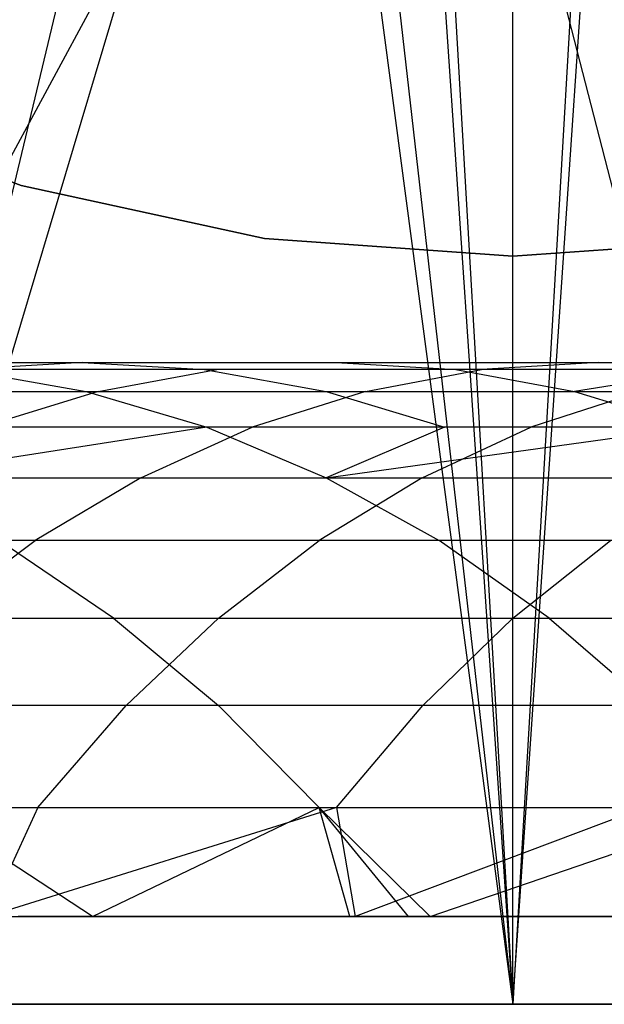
# Model space of a CAD drawing. Extents: x 0.1 to 12.1, y -6 to 6.
# Tile 35 of 181: x 5.887 to 6.098, y -0.9 to -0.545. Entities that reach past the tile are written whole.
import ezdxf

# ---------------------------------------------------------------- set-up
doc = ezdxf.new("R2010")
doc.units = 0
doc.header["$LTSCALE"] = 2.54
doc.layers.get('0').update_dxf_attribs({"linetype": 'CONTINUOUS'})

# ---------------------------------------------------------------- blocks, each defined once
blk = doc.blocks.new('DROPS_COLOR_C_STL')
at = {"color": 0}
for p, q in [((6.01309, -0.26461, 14.50838), (6.16837, -0.86832, 14.50917)), ((6.01309, -0.26461, 14.50838), (6.16837, -0.86832, 14.50917)), ((6.06005, -0.26831, 26.50819), (5.73521, -0.86832, 26.4994)), ((6.06005, -0.26831, 26.50819), (5.73521, -0.86832, 26.4994)), ((5.9623, -0.28191, 35.527), (5.81374, -0.9, 35.53357)), ((5.9623, -0.28191, 35.527), (5.81374, -0.9, 35.53357)), ((5.98384, -0.28884, 26.52168), (6.06491, -0.9, 26.52113)), ((5.98384, -0.28884, 26.52168), (6.06491, -0.9, 26.52113)), ((5.99571, -0.29191, 35.52628), (5.81374, -0.9, 35.53357)), ((5.99571, -0.29191, 35.52628), (5.81374, -0.9, 35.53357)), ((5.99571, -0.29191, 35.52628), (6.06491, -0.9, 35.52568)), ((5.99571, -0.29191, 35.52628), (6.06491, -0.9, 35.52568)), ((6.02406, -0.29721, 26.52127), (6.06491, -0.9, 26.52113)), ((6.02406, -0.29721, 26.52127), (6.06491, -0.9, 26.52113)), ((6.03008, -0.29797, 35.52583), (6.06491, -0.9, 35.52568)), ((6.03008, -0.29797, 35.52583), (6.06491, -0.9, 35.52568)), ((6.06491, -0.9, 26.52113), (6.10576, -0.29721, 26.52127)), ((6.06491, -0.9, 26.52113), (6.10576, -0.29721, 26.52127)), ((6.09973, -0.29797, 35.52583), (6.06491, -0.9, 35.52568)), ((6.09973, -0.29797, 35.52583), (6.06491, -0.9, 35.52568)), ((6.06491, -0.9, 35.52568), (6.06491, -0.3, 35.52568)), ((6.06491, -0.9, 35.52568), (6.06491, -0.3, 35.52568)), ((6.06491, -0.9, 26.52113), (6.06491, -0.3, 26.52113)), ((6.06491, -0.9, 26.52113), (6.06491, -0.3, 26.52113)), ((5.80319, -0.57307, 164.411), (5.88741, -0.60448, 164.411)), ((5.88741, -0.60448, 164.511), (5.80319, -0.57307, 164.511)), ((5.88741, -0.60448, 164.511), (5.80319, -0.57307, 164.511)), ((5.80319, -0.57307, 164.411), (5.88741, -0.60448, 164.411)), ((5.88741, -0.60448, 10.989), (5.80319, -0.57307, 10.989)), ((5.80319, -0.57307, 10.889), (5.88741, -0.60448, 10.889)), ((5.80319, -0.57307, 10.889), (5.88741, -0.60448, 10.889)), ((5.88741, -0.60448, 10.989), (5.80319, -0.57307, 10.989)), ((5.88741, -0.60448, 164.411), (5.88741, -0.60448, 164.511)), ((5.88741, -0.60448, 164.411), (5.97525, -0.62359, 164.411)), ((5.97525, -0.62359, 164.511), (5.88741, -0.60448, 164.511)), ((5.88741, -0.60448, 164.411), (5.88741, -0.60448, 164.511)), ((5.97525, -0.62359, 164.511), (5.88741, -0.60448, 164.511)), ((5.88741, -0.60448, 164.411), (5.97525, -0.62359, 164.411)), ((5.97525, -0.62359, 10.989), (5.88741, -0.60448, 10.989)), ((5.88741, -0.60448, 10.989), (5.88741, -0.60448, 10.889)), ((5.88741, -0.60448, 10.889), (5.97525, -0.62359, 10.889)), ((5.88741, -0.60448, 10.989), (5.88741, -0.60448, 10.889)), ((5.88741, -0.60448, 10.889), (5.97525, -0.62359, 10.889)), ((5.97525, -0.62359, 10.989), (5.88741, -0.60448, 10.989)), ((5.97525, -0.62359, 164.411), (5.97525, -0.62359, 164.511)), ((5.97525, -0.62359, 164.411), (6.06491, -0.63, 164.411)), ((6.06491, -0.63, 164.511), (5.97525, -0.62359, 164.511)), ((5.97525, -0.62359, 164.411), (5.97525, -0.62359, 164.511)), ((6.06491, -0.63, 164.511), (5.97525, -0.62359, 164.511)), ((5.97525, -0.62359, 164.411), (6.06491, -0.63, 164.411)), ((6.06491, -0.63, 10.989), (5.97525, -0.62359, 10.989)), ((5.97525, -0.62359, 10.989), (5.97525, -0.62359, 10.889)), ((5.97525, -0.62359, 10.889), (6.06491, -0.63, 10.889)), ((5.97525, -0.62359, 10.989), (5.97525, -0.62359, 10.889)), ((5.97525, -0.62359, 10.889), (6.06491, -0.63, 10.889)), ((6.06491, -0.63, 10.989), (5.97525, -0.62359, 10.989)), ((6.06491, -0.63, 164.411), (6.15456, -0.62359, 164.411)), ((6.15456, -0.62359, 164.511), (6.06491, -0.63, 164.511)), ((6.15456, -0.62359, 164.511), (6.06491, -0.63, 164.511)), ((6.06491, -0.63, 164.411), (6.15456, -0.62359, 164.411)), ((6.15456, -0.62359, 10.989), (6.06491, -0.63, 10.989)), ((6.06491, -0.63, 10.889), (6.15456, -0.62359, 10.889)), ((6.06491, -0.63, 10.889), (6.15456, -0.62359, 10.889)), ((6.15456, -0.62359, 10.989), (6.06491, -0.63, 10.989)), ((6.06491, -0.63, 164.411), (6.06491, -0.63, 164.511)), ((6.06491, -0.63, 164.411), (6.06491, -0.63, 164.511)), ((6.06491, -0.63, 10.989), (6.06491, -0.63, 10.889)), ((6.06491, -0.63, 10.989), (6.06491, -0.63, 10.889)), ((5.82106, -0.66832, 19.20815), (5.90955, -0.66832, 19.32425)), ((5.82106, -0.66832, 19.20815), (5.90955, -0.66832, 19.32425)), ((5.90955, -0.66832, 19.32425), (5.86549, -0.67094, 19.3588)), ((5.90955, -0.66832, 19.32425), (5.86549, -0.67094, 19.3588)), ((5.95809, -0.67094, 19.47363), (5.86549, -0.67094, 19.3588)), ((5.95809, -0.67094, 19.47363), (5.86549, -0.67094, 19.3588)), ((5.95361, -0.67094, 19.28971), (5.86606, -0.67094, 19.17483)), ((5.86606, -0.67094, 19.17483), (5.91085, -0.67882, 19.14166)), ((5.86606, -0.67094, 19.17483), (5.91085, -0.67882, 19.14166)), ((5.95361, -0.67094, 19.28971), (5.86606, -0.67094, 19.17483)), ((5.90955, -0.66832, 19.32425), (6.00119, -0.66832, 19.43789)), ((5.90955, -0.66832, 19.32425), (6.00119, -0.66832, 19.43789)), ((5.90955, -0.66832, 19.32425), (5.95361, -0.67094, 19.28971)), ((5.90955, -0.66832, 19.32425), (5.95361, -0.67094, 19.28971)), ((5.91519, -0.67882, 19.50922), (5.95809, -0.67094, 19.47363)), ((5.91519, -0.67882, 19.50922), (5.95809, -0.67094, 19.47363)), ((6.04428, -0.67094, 19.40214), (5.95361, -0.67094, 19.28971)), ((5.95361, -0.67094, 19.28971), (5.99748, -0.67882, 19.25532)), ((5.95361, -0.67094, 19.28971), (5.99748, -0.67882, 19.25532)), ((6.04428, -0.67094, 19.40214), (5.95361, -0.67094, 19.28971)), ((6.05358, -0.67094, 19.58562), (5.95809, -0.67094, 19.47363)), ((6.05358, -0.67094, 19.58562), (5.95809, -0.67094, 19.47363)), ((6.00119, -0.66832, 19.43789), (6.09568, -0.66832, 19.54871)), ((6.00119, -0.66832, 19.43789), (6.09568, -0.66832, 19.54871)), ((6.00119, -0.66832, 19.43789), (6.04428, -0.67094, 19.40214)), ((6.00119, -0.66832, 19.43789), (6.04428, -0.67094, 19.40214)), ((6.01167, -0.67882, 19.62237), (6.05358, -0.67094, 19.58562)), ((6.01167, -0.67882, 19.62237), (6.05358, -0.67094, 19.58562)), ((6.04428, -0.67094, 19.40214), (6.08718, -0.67882, 19.36656)), ((6.13777, -0.67094, 19.51179), (6.04428, -0.67094, 19.40214)), ((6.04428, -0.67094, 19.40214), (6.08718, -0.67882, 19.36656)), ((6.13777, -0.67094, 19.51179), (6.04428, -0.67094, 19.40214)), ((6.09568, -0.66832, 19.54871), (6.05358, -0.67094, 19.58562)), ((6.09568, -0.66832, 19.54871), (6.05358, -0.67094, 19.58562)), ((6.1521, -0.67094, 19.69495), (6.05358, -0.67094, 19.58562)), ((6.1521, -0.67094, 19.69495), (6.05358, -0.67094, 19.58562)), ((6.13777, -0.67094, 19.51179), (6.08718, -0.67882, 19.36656)), ((6.13777, -0.67094, 19.51179), (6.08718, -0.67882, 19.36656)), ((6.09568, -0.66832, 19.54871), (6.19317, -0.66832, 19.6569)), ((6.09568, -0.66832, 19.54871), (6.19317, -0.66832, 19.6569)), ((5.82162, -0.67882, 19.39319), (5.91519, -0.67882, 19.50922)), ((5.82162, -0.67882, 19.39319), (5.91519, -0.67882, 19.50922)), ((5.82731, -0.67882, 19.02557), (5.91085, -0.67882, 19.14166)), ((5.82731, -0.67882, 19.02557), (5.91085, -0.67882, 19.14166)), ((5.91519, -0.67882, 19.50922), (5.87341, -0.69175, 19.54388)), ((5.91519, -0.67882, 19.50922), (5.87341, -0.69175, 19.54388)), ((5.91085, -0.67882, 19.14166), (5.99748, -0.67882, 19.25532)), ((5.91085, -0.67882, 19.14166), (5.99748, -0.67882, 19.25532)), ((5.91085, -0.67882, 19.14166), (5.95448, -0.69175, 19.10936)), ((5.91085, -0.67882, 19.14166), (5.95448, -0.69175, 19.10936)), ((5.91519, -0.67882, 19.50922), (6.01167, -0.67882, 19.62237)), ((5.91519, -0.67882, 19.50922), (6.01167, -0.67882, 19.62237)), ((6.01167, -0.67882, 19.62237), (5.97086, -0.69175, 19.65816)), ((6.01167, -0.67882, 19.62237), (5.97086, -0.69175, 19.65816)), ((5.99748, -0.67882, 19.25532), (6.08718, -0.67882, 19.36656)), ((5.99748, -0.67882, 19.25532), (6.08718, -0.67882, 19.36656)), ((5.99748, -0.67882, 19.25532), (6.0402, -0.69175, 19.22182)), ((5.99748, -0.67882, 19.25532), (6.0402, -0.69175, 19.22182)), ((6.01167, -0.67882, 19.62237), (6.11122, -0.67882, 19.73284)), ((6.01167, -0.67882, 19.62237), (6.11122, -0.67882, 19.73284)), ((6.11122, -0.67882, 19.73284), (6.0714, -0.69175, 19.76974)), ((6.11122, -0.67882, 19.73284), (6.0714, -0.69175, 19.76974)), ((6.08718, -0.67882, 19.36656), (6.27512, -0.67882, 19.58095)), ((6.08718, -0.67882, 19.36656), (6.27512, -0.67882, 19.58095)), ((6.08718, -0.67882, 19.36656), (6.12896, -0.69175, 19.3319)), ((6.08718, -0.67882, 19.36656), (6.12896, -0.69175, 19.3319)), ((5.95448, -0.69175, 19.10936), (5.83706, -0.70994, 18.84794)), ((5.95448, -0.69175, 19.10936), (5.83706, -0.70994, 18.84794)), ((5.95448, -0.69175, 19.10936), (5.87182, -0.69175, 18.99448)), ((5.95448, -0.69175, 19.10936), (5.87182, -0.69175, 18.99448)), ((5.97086, -0.69175, 19.65816), (5.87341, -0.69175, 19.54388)), ((5.97086, -0.69175, 19.65816), (5.87341, -0.69175, 19.54388)), ((5.93061, -0.70994, 19.69347), (5.97086, -0.69175, 19.65816)), ((5.93061, -0.70994, 19.69347), (5.97086, -0.69175, 19.65816)), ((6.0402, -0.69175, 19.22182), (5.95448, -0.69175, 19.10936)), ((5.95448, -0.69175, 19.10936), (5.99751, -0.70994, 19.07749)), ((5.95448, -0.69175, 19.10936), (5.99751, -0.70994, 19.07749)), ((6.0402, -0.69175, 19.22182), (5.95448, -0.69175, 19.10936)), ((6.0714, -0.69175, 19.76974), (5.97086, -0.69175, 19.65816)), ((6.0714, -0.69175, 19.76974), (5.97086, -0.69175, 19.65816)), ((6.0402, -0.69175, 19.22182), (5.99751, -0.70994, 19.07749)), ((5.99751, -0.70994, 19.07749), (6.12896, -0.69175, 19.3319)), ((6.0402, -0.69175, 19.22182), (5.99751, -0.70994, 19.07749)), ((5.99751, -0.70994, 19.07749), (6.12896, -0.69175, 19.3319)), ((6.03214, -0.70994, 19.80614), (6.0714, -0.69175, 19.76974)), ((6.03214, -0.70994, 19.80614), (6.0714, -0.69175, 19.76974)), ((6.12896, -0.69175, 19.3319), (6.0402, -0.69175, 19.22182)), ((6.12896, -0.69175, 19.3319), (6.0402, -0.69175, 19.22182)), ((6.17468, -0.69175, 19.87823), (6.0714, -0.69175, 19.76974)), ((6.17468, -0.69175, 19.87823), (6.0714, -0.69175, 19.76974)), ((5.8322, -0.70994, 19.57806), (5.93061, -0.70994, 19.69347)), ((5.8322, -0.70994, 19.57806), (5.93061, -0.70994, 19.69347)), ((5.83706, -0.70994, 18.84794), (5.99751, -0.70994, 19.07749)), ((5.83706, -0.70994, 18.84794), (5.99751, -0.70994, 19.07749)), ((5.93061, -0.70994, 19.69347), (5.89248, -0.73264, 19.7269)), ((5.93061, -0.70994, 19.69347), (5.89248, -0.73264, 19.7269)), ((5.93061, -0.70994, 19.69347), (6.03214, -0.70994, 19.80614)), ((5.93061, -0.70994, 19.69347), (6.03214, -0.70994, 19.80614)), ((6.03214, -0.70994, 19.80614), (5.99495, -0.73264, 19.8406)), ((6.03214, -0.70994, 19.80614), (5.99495, -0.73264, 19.8406)), ((5.99751, -0.70994, 19.07749), (6.17017, -0.70994, 19.29772)), ((5.99751, -0.70994, 19.07749), (6.17017, -0.70994, 19.29772)), ((5.99751, -0.70994, 19.07749), (6.03826, -0.73264, 19.04732)), ((5.99751, -0.70994, 19.07749), (6.03826, -0.73264, 19.04732)), ((6.03214, -0.70994, 19.80614), (6.13643, -0.70994, 19.91568)), ((6.03214, -0.70994, 19.80614), (6.13643, -0.70994, 19.91568)), ((5.89248, -0.73264, 19.7269), (5.79317, -0.73264, 19.61043)), ((5.89248, -0.73264, 19.7269), (5.79317, -0.73264, 19.61043)), ((5.85531, -0.7606, 19.7595), (5.89248, -0.73264, 19.7269)), ((5.85531, -0.7606, 19.7595), (5.89248, -0.73264, 19.7269)), ((5.92071, -0.7606, 18.79287), (5.87941, -0.73264, 18.82006)), ((6.03826, -0.73264, 19.04732), (5.87941, -0.73264, 18.82006)), ((5.92071, -0.7606, 18.79287), (5.87941, -0.73264, 18.82006)), ((6.03826, -0.73264, 19.04732), (5.87941, -0.73264, 18.82006)), ((5.99495, -0.73264, 19.8406), (5.89248, -0.73264, 19.7269)), ((5.99495, -0.73264, 19.8406), (5.89248, -0.73264, 19.7269)), ((5.95868, -0.7606, 19.87422), (5.99495, -0.73264, 19.8406)), ((5.95868, -0.7606, 19.87422), (5.99495, -0.73264, 19.8406)), ((6.1002, -0.73264, 19.95116), (5.99495, -0.73264, 19.8406)), ((6.1002, -0.73264, 19.95116), (5.99495, -0.73264, 19.8406)), ((6.078, -0.7606, 19.0179), (6.03826, -0.73264, 19.04732)), ((6.2092, -0.73264, 19.26535), (6.03826, -0.73264, 19.04732)), ((6.078, -0.7606, 19.0179), (6.03826, -0.73264, 19.04732)), ((6.2092, -0.73264, 19.26535), (6.03826, -0.73264, 19.04732)), ((6.06486, -0.7606, 19.98575), (6.1002, -0.73264, 19.95116)), ((6.06486, -0.7606, 19.98575), (6.1002, -0.73264, 19.95116)), ((5.77622, -0.7606, 18.5598), (5.92071, -0.7606, 18.79287)), ((5.77622, -0.7606, 18.5598), (5.92071, -0.7606, 18.79287)), ((5.85531, -0.7606, 19.7595), (5.95868, -0.7606, 19.87422)), ((5.85531, -0.7606, 19.7595), (5.95868, -0.7606, 19.87422)), ((5.92071, -0.7606, 18.79287), (6.078, -0.7606, 19.0179)), ((5.92071, -0.7606, 18.79287), (6.078, -0.7606, 19.0179)), ((5.92071, -0.7606, 18.79287), (5.95862, -0.79219, 18.76792)), ((5.92071, -0.7606, 18.79287), (5.95862, -0.79219, 18.76792)), ((5.95868, -0.7606, 19.87422), (5.92539, -0.79219, 19.90506)), ((5.95868, -0.7606, 19.87422), (5.92539, -0.79219, 19.90506)), ((5.95868, -0.7606, 19.87422), (6.06486, -0.7606, 19.98575)), ((5.95868, -0.7606, 19.87422), (6.06486, -0.7606, 19.98575)), ((6.06486, -0.7606, 19.98575), (6.03243, -0.79219, 20.0175)), ((6.06486, -0.7606, 19.98575), (6.03243, -0.79219, 20.0175)), ((6.06486, -0.7606, 19.98575), (6.17407, -0.7606, 20.09433)), ((6.06486, -0.7606, 19.98575), (6.17407, -0.7606, 20.09433)), ((6.078, -0.7606, 19.0179), (6.24726, -0.7606, 19.23378)), ((6.078, -0.7606, 19.0179), (6.24726, -0.7606, 19.23378)), ((6.078, -0.7606, 19.0179), (6.11447, -0.79219, 18.99089)), ((6.078, -0.7606, 19.0179), (6.11447, -0.79219, 18.99089)), ((5.95862, -0.79219, 18.76792), (5.81544, -0.79219, 18.53697)), ((5.95862, -0.79219, 18.76792), (5.81544, -0.79219, 18.53697)), ((5.92539, -0.79219, 19.90506), (5.82119, -0.79219, 19.78942)), ((5.92539, -0.79219, 19.90506), (5.82119, -0.79219, 19.78942)), ((5.89342, -0.82903, 19.9347), (5.92539, -0.79219, 19.90506)), ((5.89342, -0.82903, 19.9347), (5.92539, -0.79219, 19.90506)), ((6.03243, -0.79219, 20.0175), (5.92539, -0.79219, 19.90506)), ((6.03243, -0.79219, 20.0175), (5.92539, -0.79219, 19.90506)), ((5.99503, -0.82903, 18.74395), (5.95862, -0.79219, 18.76792)), ((6.11447, -0.79219, 18.99089), (5.95862, -0.79219, 18.76792)), ((5.99503, -0.82903, 18.74395), (5.95862, -0.79219, 18.76792)), ((6.11447, -0.79219, 18.99089), (5.95862, -0.79219, 18.76792)), ((6.00129, -0.82903, 20.048), (6.03243, -0.79219, 20.0175)), ((6.00129, -0.82903, 20.048), (6.03243, -0.79219, 20.0175)), ((6.14252, -0.79219, 20.12696), (6.03243, -0.79219, 20.0175)), ((6.14252, -0.79219, 20.12696), (6.03243, -0.79219, 20.0175)), ((5.78841, -0.82903, 19.81816), (5.89342, -0.82903, 19.9347)), ((5.78841, -0.82903, 19.81816), (5.89342, -0.82903, 19.9347)), ((5.85311, -0.82903, 18.51504), (5.99503, -0.82903, 18.74395)), ((5.9132, -0.86832, 18.54109), (5.85311, -0.82903, 18.51504)), ((5.9132, -0.86832, 18.54109), (5.85311, -0.82903, 18.51504)), ((5.85311, -0.82903, 18.51504), (5.99503, -0.82903, 18.74395)), ((5.89342, -0.82903, 19.9347), (5.87534, -0.86832, 19.97184)), ((5.89342, -0.82903, 19.9347), (5.87534, -0.86832, 19.97184)), ((6.00129, -0.82903, 20.048), (5.87534, -0.86832, 19.97184)), ((6.00129, -0.82903, 20.048), (5.87534, -0.86832, 19.97184)), ((5.89342, -0.82903, 19.9347), (6.00129, -0.82903, 20.048)), ((5.89342, -0.82903, 19.9347), (6.00129, -0.82903, 20.048)), ((5.9132, -0.86832, 18.54109), (5.99503, -0.82903, 18.74395)), ((5.9132, -0.86832, 18.54109), (5.99503, -0.82903, 18.74395)), ((5.99503, -0.82903, 18.74395), (6.1495, -0.82903, 18.96495)), ((6.00608, -0.86832, 18.69043), (5.99503, -0.82903, 18.74395)), ((6.0272, -0.86832, 18.72276), (5.99503, -0.82903, 18.74395)), ((6.00608, -0.86832, 18.69043), (5.99503, -0.82903, 18.74395)), ((6.0272, -0.86832, 18.72276), (5.99503, -0.82903, 18.74395)), ((6.0351, -0.86832, 18.73472), (5.99503, -0.82903, 18.74395)), ((6.0351, -0.86832, 18.73472), (5.99503, -0.82903, 18.74395)), ((5.99503, -0.82903, 18.74395), (6.1495, -0.82903, 18.96495)), ((6.00129, -0.82903, 20.048), (6.00804, -0.86832, 20.10969)), ((6.00129, -0.82903, 20.048), (6.00804, -0.86832, 20.10969)), ((6.00129, -0.82903, 20.048), (6.11222, -0.82903, 20.1583)), ((6.00129, -0.82903, 20.048), (6.11222, -0.82903, 20.1583)), ((6.11222, -0.82903, 20.1583), (6.00804, -0.86832, 20.10969)), ((6.11222, -0.82903, 20.1583), (6.00804, -0.86832, 20.10969)), ((6.0351, -0.86832, 18.73472), (6.1495, -0.82903, 18.96495)), ((6.0351, -0.86832, 18.73472), (6.1495, -0.82903, 18.96495)), ((5.73521, -0.86832, 14.51699), (6.16837, -0.86832, 14.50917)), ((5.73521, -0.86832, 26.4994), (6.16837, -0.86832, 26.50722)), ((5.73521, -0.86832, 14.51699), (6.16837, -0.86832, 14.50917)), ((5.73521, -0.86832, 26.4994), (6.16837, -0.86832, 26.50722)), ((5.87534, -0.86832, 19.97184), (6.00804, -0.86832, 20.10969)), ((5.87534, -0.86832, 19.97184), (6.00804, -0.86832, 20.10969)), ((5.9132, -0.86832, 18.54109), (5.88641, -0.86832, 18.49566)), ((5.9132, -0.86832, 18.54109), (5.88641, -0.86832, 18.49566)), ((6.00608, -0.86832, 18.69043), (5.9132, -0.86832, 18.54109)), ((6.00608, -0.86832, 18.69043), (5.9132, -0.86832, 18.54109)), ((6.0272, -0.86832, 18.72276), (6.00608, -0.86832, 18.69043)), ((6.0272, -0.86832, 18.72276), (6.00608, -0.86832, 18.69043)), ((6.00804, -0.86832, 20.10969), (6.14494, -0.86832, 20.24272)), ((6.00804, -0.86832, 20.10969), (6.14494, -0.86832, 20.24272)), ((6.0351, -0.86832, 18.73472), (6.0272, -0.86832, 18.72276)), ((6.0351, -0.86832, 18.73472), (6.0272, -0.86832, 18.72276)), ((6.1355, -0.86832, 18.88032), (6.0351, -0.86832, 18.73472)), ((6.1355, -0.86832, 18.88032), (6.0351, -0.86832, 18.73472)), ((6.51769, -0.9, 39.52568), (5.61212, -0.9, 39.52568)), ((6.51769, -0.9, 39.52568), (5.61212, -0.9, 39.52568)), ((6.51769, -0.9, 32.52113), (5.61212, -0.9, 32.52113)), ((6.51769, -0.9, 32.52113), (5.61212, -0.9, 32.52113)), ((5.68816, -0.9, 26.53297), (6.06491, -0.9, 26.52113)), ((5.68816, -0.9, 26.53297), (6.06491, -0.9, 26.52113)), ((5.81374, -0.9, 35.53357), (6.06491, -0.9, 35.52568)), ((5.81374, -0.9, 35.53357), (6.06491, -0.9, 35.52568)), ((6.06491, -0.9, 35.52568), (6.31607, -0.9, 35.53357)), ((6.06491, -0.9, 35.52568), (6.31607, -0.9, 35.53357)), ((6.06491, -0.9, 26.52113), (6.44165, -0.9, 26.53297)), ((6.06491, -0.9, 26.52113), (6.44165, -0.9, 26.53297))]:
    blk.add_line(p, q, dxfattribs=at)

msp = doc.modelspace()

# ---------------------------------------------------------------- block references
at = {"color": 0}
msp.add_blockref('DROPS_COLOR_C_STL', (0, 0), dxfattribs=at)

doc.saveas('drawing.dxf')
